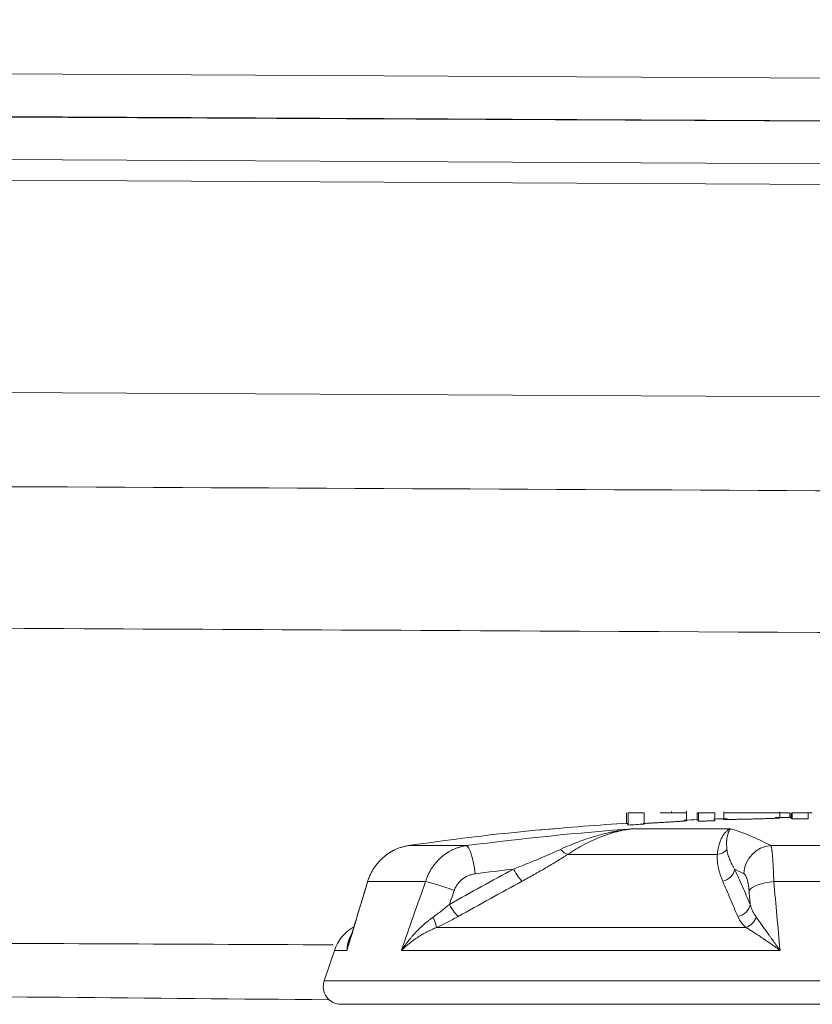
# Model space of a CAD drawing. Header units: millimetres. Extents: x 0 to 594, y 0 to 420.
# Tile 163 of 256: x 220.31 to 223.11, y 296.08 to 299.55. Entities that reach past the tile are written whole.
import ezdxf

# ---------------------------------------------------------------- set-up
doc = ezdxf.new("R2010")
doc.units = ezdxf.units.MM
doc.layers.add('1', color=7, linetype='Continuous', true_color=0xffffff)

msp = doc.modelspace()

# ---------------------------------------------------------------- linework, layer by layer
at = {"layer": '1', "color": 155, "linetype": 'Continuous', "lineweight": 13}
for p, q in [((183.0273, 299.5521), (226.7147, 299.3274)), ((226.7151, 299.1776), (183.0278, 299.4023)), ((183.0281, 299.4001), (226.7155, 299.1755)), ((226.716, 299.0257), (183.0286, 299.2503)), ((183.0282, 299.1777), (231.0758, 298.9306)), ((231.0783, 298.181), (183.0307, 298.4282)), ((222.454, 296.7547), (222.454, 296.7176)), ((222.5154, 296.7547), (222.4593, 296.7547)), ((222.4593, 296.7547), (222.4593, 296.7119)), ((222.5154, 296.7547), (222.5154, 296.7154)), ((222.6121, 296.7547), (222.6121, 296.7601)), ((222.6657, 296.7276), (222.6657, 296.7609)), ((222.7031, 296.7547), (222.7031, 296.7305)), ((222.708, 296.7547), (222.708, 296.7251)), ((222.7645, 296.7547), (222.7645, 296.7273)), ((222.7963, 296.7588), (222.7963, 296.7324)), ((223.027, 296.7547), (222.9297, 296.7547)), ((222.9939, 296.7372), (222.9939, 296.7588)), ((223.0291, 296.7547), (223.0291, 296.7389)), ((223.0346, 296.7547), (223.0346, 296.7357)), ((223.0368, 296.7547), (223.0368, 296.7349)), ((223.0375, 296.7547), (223.0375, 296.7338)), ((223.0941, 296.7547), (223.0375, 296.7547)), ((223.109, 296.7547), (223.0941, 296.7547)), ((223.0941, 296.7547), (223.0941, 296.7343)), ((222.454, 296.7176), (222.4597, 296.7134)), ((222.7031, 296.7305), (222.7081, 296.7273)), ((223.0291, 296.7389), (223.0348, 296.7366)), ((223.0346, 296.7357), (223.0368, 296.7358)), ((223.0368, 296.7349), (223.0376, 296.7339)), ((222.4782, 296.699), (222.8205, 296.699)), ((221.6845, 296.6393), (221.8885, 296.6393)), ((222.7742, 296.6086), (222.2461, 296.6086)), ((222.9632, 296.6393), (223.5134, 296.6393)), ((221.5374, 296.5096), (221.5383, 296.5063)), ((221.7446, 296.513), (221.5404, 296.513)), ((223.5238, 296.513), (222.973, 296.513)), ((221.4921, 296.3531), (221.4881, 296.3507)), ((221.7838, 296.3507), (222.8748, 296.3507)), ((221.4231, 296.2698), (221.3871, 296.1621)), ((221.4231, 296.2698), (221.4675, 296.2698)), ((222.9951, 296.2698), (221.6594, 296.2698)), ((221.3871, 296.1621), (224.9005, 296.1621)), ((221.4464, 296.0797), (224.8413, 296.0797))]:
    msp.add_line(p, q, dxfattribs=at)
for centre, radius, start, end in [((223.1438, 285.6897), 11.05, 93.55162, 95.18793), ((223.1438, 285.6897), 11.05, 92.28569, 92.52676), ((223.1438, 285.6897), 11.05, 91.73633, 91.99249), ((223.1438, 285.6897), 11.05, 90.56775, 90.86063), ((221.5654, 296.2222), 0.15, 121, 161.5), ((221.4464, 296.1422), 0.0625, 161.5, 270)]:
    msp.add_arc(centre, radius, start, end, dxfattribs=at)
for centre, major_axis, ratio, start_param, end_param in [((222.8678, 285.6897), (0, 11.0375), 0.850722, 0.071512, 0.126349), ((223.2504, 285.6897), (0, -11.0375), 0.979188, 3.213105, 3.267942), ((222.6336, 285.6897), (0, 11.0375), 0.237003, 6.156836, 6.211673), ((221.8998, 296.5402), (-0.0129, 0.0992), 0.201335, 4.686277, 6.209527), ((222.2273, 296.6515), (0.0276, -0.0417), 0.410719, 5.072521, 5.888047), ((222.7665, 296.6515), (-0.0498, 0.0044), 0.863331, 1.80296, 2.618486), ((222.9649, 296.5402), (-0.0472, -0.0881), 0.963765, 3.665936, 5.189187), ((223.2697, 285.6897), (0, 10.9376), 0.979188, 0.113629, 0.126349), ((222.0655, 296.5568), (0.0238, -0.044), 0.17943, 4.615833, 5.939183), ((222.7864, 296.5568), (-0.0456, -0.0205), 0.858907, 1.337117, 2.660467), ((222.5411, 285.6897), (0, -10.9376), 0.237003, 3.015243, 3.027963), ((221.8255, 296.4812), (-0.0944, 0.0329), 0.067961, 4.519516, 5.76506), ((222.9829, 296.4812), (-0.0996, -0.0084), 0.325321, 4.784304, 6.029848), ((221.839, 296.4323), (0.0244, -0.0437), 0.178072, 4.613278, 5.968885), ((222.8412, 296.4323), (-0.0459, -0.0199), 0.852406, 1.315563, 2.67117), ((221.7626, 296.3936), (0.0207, -0.0455), 0.104353, 0.29981, 1.380647), ((222.8706, 296.3936), (-0.0324, -0.0381), 0.773096, 0.929298, 2.010135)]:
    msp.add_ellipse(centre, major_axis=major_axis, ratio=ratio, start_param=start_param, end_param=end_param, dxfattribs=at)
for points, knots in [([(221.4023, 296.0957), (220.1424, 296.1072), (214.7274, 296.1583), (205.1622, 296.2629), (195.0034, 296.4047), (187.1416, 296.5378), (181.5805, 296.641), (176.0653, 296.7579), (170.6427, 296.8951), (165.7103, 297.0949), (161.2647, 297.3832), (157.2946, 297.7563), (153.4149, 298.2745), (150.4642, 298.7951), (148.8069, 299.145), (148.4055, 299.2331)], [0, 0, 0, 0, 0.051481, 0.221272, 0.390925, 0.466887, 0.543025, 0.618635, 0.692935, 0.76564, 0.821545, 0.876319, 0.929966, 0.983009, 1, 1, 1, 1]), ([(218.247, 297.9152), (219.33, 297.9099), (220.4131, 297.9045), (222.5792, 297.8937), (225.8283, 297.8772), (229.0776, 297.8603), (231.2439, 297.8488)], [0, 0, 0, 0, 0.25, 0.25, 0.5, 1, 1, 1, 1]), ([(231.243, 297.3491), (228.2578, 297.365), (225.2727, 297.3804), (221.5415, 297.3992), (220.7953, 297.403), (219.3028, 297.4104), (217.0642, 297.4214), (214.8256, 297.4322), (213.3334, 297.4393)], [0, 0, 0, 0, 0.5, 0.5, 0.625, 0.625, 0.75, 1, 1, 1, 1]), ([(222.6657, 296.7547), (222.6658, 296.7547), (222.6635, 296.7547), (222.6536, 296.7547), (222.6456, 296.7547), (222.6242, 296.7547), (222.612, 296.7547), (222.5898, 296.7547), (222.5811, 296.7547), (222.572, 296.7547)], [0, 0, 0, 0, 0.243258, 0.243258, 0.532073, 0.532073, 0.820887, 0.820887, 1, 1, 1, 1]), ([(222.708, 296.7547), (222.708, 296.7547), (222.7081, 296.7547), (222.7082, 296.7547), (222.7057, 296.7547), (222.7042, 296.7547), (222.7036, 296.7547), (222.7031, 296.7547)], [0, 0, 0, 0, 0.26742, 0.26742, 0.863685, 0.863685, 1, 1, 1, 1]), ([(222.7645, 296.7547), (222.7511, 296.7547), (222.7416, 296.7547), (222.7282, 296.7547), (222.7189, 296.7547), (222.708, 296.7547)], [0, 0, 0, 0, 0.422535, 0.422535, 1, 1, 1, 1]), ([(222.9939, 296.7547), (222.9941, 296.7547), (222.9921, 296.7547), (222.9834, 296.7547), (222.9766, 296.7547), (222.9578, 296.7547), (222.9469, 296.7547), (222.9218, 296.7547), (222.9084, 296.7547), (222.8814, 296.7547), (222.8686, 296.7547), (222.8445, 296.7547), (222.8342, 296.7547), (222.817, 296.7547), (222.8102, 296.7547), (222.8005, 296.7547), (222.7973, 296.7547), (222.796, 296.7547), (222.7964, 296.7547), (222.7973, 296.7547)], [0, 0, 0, 0, 0.122821, 0.122821, 0.251915, 0.251915, 0.381008, 0.381008, 0.504939, 0.504939, 0.623778, 0.623778, 0.727485, 0.727485, 0.831192, 0.831192, 0.946516, 0.946516, 1, 1, 1, 1]), ([(222.5123, 296.7173), (222.517, 296.7175), (222.5217, 296.7178), (222.531, 296.7183), (222.5357, 296.7186), (222.5451, 296.7191), (222.5498, 296.7193), (222.5591, 296.7199), (222.5637, 296.7201), (222.5707, 296.7205), (222.573, 296.7206), (222.5777, 296.7209), (222.58, 296.721), (222.5869, 296.7214), (222.5914, 296.7217), (222.597, 296.722), (222.5981, 296.7221), (222.6003, 296.7222), (222.6035, 296.7224), (222.6078, 296.7227), (222.611, 296.7229), (222.6131, 296.723), (222.6141, 296.7231), (222.6172, 296.7233), (222.6231, 296.7237), (222.6286, 296.724), (222.6337, 296.7244), (222.6354, 296.7245), (222.6386, 296.7247), (222.6401, 296.7249), (222.6431, 296.7251), (222.6445, 296.7252), (222.6471, 296.7254), (222.6484, 296.7255), (222.6519, 296.7258), (222.6539, 296.726), (222.6562, 296.7262), (222.6566, 296.7263), (222.6575, 296.7264), (222.6579, 296.7264), (222.6591, 296.7265), (222.6598, 296.7266), (222.6617, 296.7268), (222.6639, 296.7271), (222.6651, 296.7274), (222.6655, 296.7275), (222.6657, 296.7276), (222.6657, 296.7276), (222.6657, 296.7276), (222.6657, 296.7276)], [0, 0, 0, 0, 0.063949, 0.063949, 0.127898, 0.127898, 0.191847, 0.191847, 0.255795, 0.255795, 0.28777, 0.28777, 0.319744, 0.319744, 0.383693, 0.383693, 0.39968, 0.39968, 0.415667, 0.447642, 0.463629, 0.463629, 0.479616, 0.479616, 0.511591, 0.57554, 0.57554, 0.607514, 0.607514, 0.639488, 0.639488, 0.671463, 0.671463, 0.703437, 0.703437, 0.767386, 0.767386, 0.783373, 0.783373, 0.799361, 0.799361, 0.831335, 0.831335, 0.895284, 0.959233, 0.959233, 0.991207, 0.991207, 1, 1, 1, 1]), ([(222.708, 296.7251), (222.7127, 296.7253), (222.7174, 296.7255), (222.7245, 296.7258), (222.7268, 296.7259), (222.7315, 296.7261), (222.7339, 296.7262), (222.7386, 296.7264), (222.7409, 296.7264), (222.7457, 296.7266), (222.7527, 296.7269), (222.7598, 296.7271), (222.7645, 296.7273)], [0, 0, 0, 0, 0.25, 0.25, 0.375, 0.375, 0.5, 0.5, 0.625, 0.625, 0.75, 1, 1, 1, 1]), ([(222.7963, 296.7323), (222.7963, 296.7323), (222.7963, 296.7323), (222.7964, 296.7322), (222.7965, 296.7322), (222.7968, 296.7322), (222.7973, 296.7321), (222.7981, 296.732), (222.8002, 296.7319), (222.8021, 296.7318), (222.8051, 296.7318), (222.8057, 296.7318), (222.8071, 296.7318), (222.8085, 296.7317), (222.81, 296.7317), (222.8113, 296.7317), (222.8117, 296.7317), (222.8126, 296.7317), (222.8148, 296.7317), (222.8172, 296.7317), (222.8214, 296.7317), (222.8236, 296.7318), (222.8265, 296.7318), (222.827, 296.7318), (222.8282, 296.7318), (222.8288, 296.7318), (222.8307, 296.7318), (222.8344, 296.7319), (222.8409, 296.732), (222.8465, 296.7321), (222.85, 296.7321), (222.8507, 296.7321), (222.8522, 296.7322), (222.8536, 296.7322), (222.8558, 296.7322), (222.8572, 296.7323), (222.8638, 296.7324), (222.8696, 296.7325), (222.8784, 296.7327), (222.8814, 296.7328), (222.8858, 296.7329), (222.8873, 296.7329), (222.8902, 296.733), (222.8917, 296.7331), (222.8991, 296.7332), (222.905, 296.7334), (222.9165, 296.7337), (222.9222, 296.7338), (222.9293, 296.734), (222.9307, 296.7341), (222.9335, 296.7341), (222.9349, 296.7342), (222.939, 296.7343), (222.9443, 296.7345), (222.9506, 296.7347), (222.9542, 296.7348), (222.9565, 296.7349), (222.9577, 296.7349), (222.9611, 296.735), (222.9633, 296.7351), (222.9664, 296.7353), (222.9674, 296.7353), (222.9693, 296.7354), (222.9722, 296.7355), (222.9747, 296.7356), (222.9771, 296.7357), (222.9779, 296.7358), (222.9793, 296.7359), (222.98, 296.7359), (222.9834, 296.7361), (222.9856, 296.7362), (222.9883, 296.7364), (222.9891, 296.7365), (222.9902, 296.7366), (222.9906, 296.7366), (222.9912, 296.7367), (222.9915, 296.7367), (222.9928, 296.7369), (222.9935, 296.737), (222.9938, 296.7371), (222.9939, 296.7372), (222.9939, 296.7372)], [0, 0, 0, 0, 0.012448, 0.012448, 0.026691, 0.026691, 0.040934, 0.06942, 0.06942, 0.126392, 0.126392, 0.140635, 0.140635, 0.154878, 0.169121, 0.169121, 0.176243, 0.176243, 0.183364, 0.21185, 0.21185, 0.240336, 0.240336, 0.247458, 0.247458, 0.254579, 0.254579, 0.268822, 0.297308, 0.325794, 0.325794, 0.332916, 0.332916, 0.340037, 0.347159, 0.35428, 0.35428, 0.411252, 0.411252, 0.439738, 0.439738, 0.453981, 0.453981, 0.468224, 0.468224, 0.525196, 0.525196, 0.582168, 0.582168, 0.596411, 0.596411, 0.610654, 0.610654, 0.63914, 0.667626, 0.681869, 0.681869, 0.696112, 0.696112, 0.724598, 0.724598, 0.738841, 0.738841, 0.753084, 0.78157, 0.78157, 0.795813, 0.795813, 0.810056, 0.810056, 0.867027, 0.867027, 0.895513, 0.895513, 0.909756, 0.909756, 0.923999, 0.923999, 0.980971, 0.980971, 1, 1, 1, 1]), ([(222.221, 296.6262), (222.2317, 296.6311), (222.2423, 296.6358), (222.2637, 296.6447), (222.2743, 296.649), (222.2956, 296.657), (222.3062, 296.6608), (222.3275, 296.6679), (222.3382, 296.6712), (222.3596, 296.6773), (222.3703, 296.6801), (222.3837, 296.6833), (222.3864, 296.684), (222.3918, 296.6852), (222.3945, 296.6858), (222.4026, 296.6875), (222.4187, 296.6909), (222.4349, 296.6936), (222.4511, 296.6959), (222.4565, 296.6966), (222.4646, 296.6976), (222.4673, 296.6979), (222.4714, 296.6984), (222.4734, 296.6986), (222.4755, 296.6988), (222.4765, 296.6989), (222.4768, 296.6989), (222.4775, 296.699), (222.4778, 296.699), (222.4782, 296.699)], [0, 0, 0, 0, 0.125, 0.125, 0.25, 0.25, 0.375, 0.375, 0.5, 0.5, 0.625, 0.625, 0.65625, 0.65625, 0.6875, 0.6875, 0.75, 0.875, 0.875, 0.9375, 0.9375, 0.96875, 0.96875, 0.984375, 0.992187, 0.992187, 0.996094, 0.996094, 1, 1, 1, 1]), ([(222.4782, 296.699), (222.4779, 296.699), (222.4776, 296.699), (222.4772, 296.6989), (222.4771, 296.6989), (222.4769, 296.6989), (222.4767, 296.6989), (222.4759, 296.6988), (222.4739, 296.6986), (222.4695, 296.698), (222.4609, 296.6969), (222.4536, 296.6957), (222.4389, 296.693), (222.4291, 296.6909), (222.4144, 296.6872), (222.4096, 296.6858), (222.4022, 296.6837), (222.3998, 296.683), (222.3949, 296.6815), (222.3925, 296.6807), (222.3803, 296.6767), (222.3707, 296.6733), (222.3514, 296.6656), (222.3419, 296.6615), (222.3227, 296.6526), (222.3132, 296.6478), (222.2941, 296.6377), (222.2845, 296.6323), (222.2654, 296.6209), (222.2558, 296.6149), (222.2461, 296.6086)], [0, 0, 0, 0, 0.003906, 0.003906, 0.004883, 0.004883, 0.005859, 0.007813, 0.015625, 0.03125, 0.0625, 0.125, 0.125, 0.25, 0.25, 0.3125, 0.3125, 0.34375, 0.34375, 0.375, 0.375, 0.5, 0.5, 0.625, 0.625, 0.75, 0.75, 0.875, 0.875, 1, 1, 1, 1]), ([(222.7742, 296.6086), (222.7746, 296.6149), (222.7753, 296.6209), (222.7773, 296.6323), (222.7784, 296.6377), (222.7813, 296.6478), (222.7829, 296.6526), (222.7865, 296.6615), (222.7884, 296.6656), (222.7926, 296.6733), (222.7949, 296.6767), (222.7978, 296.6807), (222.7984, 296.6815), (222.7996, 296.683), (222.8003, 296.6837), (222.8021, 296.6858), (222.8034, 296.6872), (222.8072, 296.6909), (222.8098, 296.693), (222.8138, 296.6957), (222.8158, 296.6969), (222.8181, 296.698), (222.8193, 296.6986), (222.8199, 296.6988), (222.8201, 296.6989), (222.8202, 296.6989), (222.8202, 296.6989), (222.8202, 296.6989), (222.8203, 296.699), (222.8204, 296.699), (222.8205, 296.699)], [0, 0, 0, 0, 0.125, 0.125, 0.25, 0.25, 0.375, 0.375, 0.5, 0.5, 0.625, 0.625, 0.65625, 0.65625, 0.6875, 0.6875, 0.75, 0.75, 0.875, 0.875, 0.9375, 0.96875, 0.984375, 0.992188, 0.994141, 0.995117, 0.995117, 0.996094, 0.996094, 1, 1, 1, 1]), ([(222.8205, 296.699), (222.8205, 296.699), (222.8204, 296.699), (222.8204, 296.6989), (222.8203, 296.6989), (222.8202, 296.6988), (222.82, 296.6986), (222.8198, 296.6984), (222.8194, 296.6979), (222.8192, 296.6976), (222.8184, 296.6966), (222.8179, 296.6959), (222.8163, 296.6936), (222.8148, 296.6909), (222.8134, 296.6875), (222.8127, 296.6858), (222.8125, 296.6852), (222.8121, 296.684), (222.8119, 296.6833), (222.8108, 296.6801), (222.8101, 296.6773), (222.8087, 296.6712), (222.8082, 296.6679), (222.8073, 296.6608), (222.807, 296.657), (222.8066, 296.649), (222.8066, 296.6447), (222.8069, 296.6358), (222.8072, 296.6311), (222.8077, 296.6262)], [0, 0, 0, 0, 0.003906, 0.003906, 0.007813, 0.007813, 0.015625, 0.03125, 0.03125, 0.0625, 0.0625, 0.125, 0.125, 0.25, 0.3125, 0.3125, 0.34375, 0.34375, 0.375, 0.375, 0.5, 0.5, 0.625, 0.625, 0.75, 0.75, 0.875, 0.875, 1, 1, 1, 1]), ([(221.6845, 296.6393), (221.6804, 296.6387), (221.6723, 296.6372), (221.6604, 296.6342), (221.6488, 296.6302), (221.6412, 296.6271), (221.6356, 296.6245), (221.6328, 296.6231), (221.6296, 296.6215), (221.6282, 296.6207), (221.6273, 296.6202), (221.6268, 296.62), (221.6227, 296.6177), (221.6155, 296.6134), (221.6053, 296.6062), (221.5956, 296.5984), (221.5895, 296.5926), (221.585, 296.5881), (221.5828, 296.5858), (221.5807, 296.5835), (221.5792, 296.5819), (221.5785, 296.5811), (221.575, 296.577), (221.5697, 296.5704), (221.5624, 296.5599), (221.5558, 296.549), (221.5518, 296.5413), (221.5491, 296.5354), (221.5477, 296.5325), (221.5464, 296.5294), (221.5456, 296.5274), (221.5452, 296.5264), (221.5432, 296.5213), (221.5418, 296.5172), (221.5404, 296.513)], [0, 0, 0, 0, 0.0625, 0.125, 0.1875, 0.25, 0.25, 0.28125, 0.296875, 0.304687, 0.304687, 0.3125, 0.3125, 0.375, 0.4375, 0.5, 0.5625, 0.5625, 0.59375, 0.609375, 0.609375, 0.625, 0.625, 0.6875, 0.75, 0.8125, 0.875, 0.875, 0.90625, 0.921875, 0.921875, 0.9375, 0.9375, 1, 1, 1, 1]), ([(221.7446, 296.513), (221.7459, 296.5172), (221.7488, 296.5254), (221.754, 296.5373), (221.7599, 296.5487), (221.7643, 296.5561), (221.7678, 296.5615), (221.7696, 296.5642), (221.7715, 296.5668), (221.7724, 296.5681), (221.7727, 296.5685), (221.7734, 296.5694), (221.7763, 296.5733), (221.782, 296.5803), (221.7906, 296.5896), (221.7997, 296.5982), (221.8062, 296.6035), (221.8112, 296.6073), (221.8129, 296.6085), (221.8151, 296.61), (221.8155, 296.6103), (221.8164, 296.6109), (221.8177, 296.6118), (221.8225, 296.615), (221.8305, 296.6198), (221.8415, 296.6254), (221.8528, 296.6302), (221.8605, 296.6328), (221.8654, 296.6343), (221.8664, 296.6345), (221.8684, 296.6351), (221.8694, 296.6354), (221.8724, 296.6361), (221.8784, 296.6376), (221.8844, 296.6387), (221.8885, 296.6393)], [0, 0, 0, 0, 0.0625, 0.125, 0.1875, 0.25, 0.25, 0.28125, 0.296875, 0.296875, 0.304688, 0.304688, 0.3125, 0.375, 0.4375, 0.5, 0.5625, 0.5625, 0.59375, 0.59375, 0.601563, 0.601563, 0.609375, 0.625, 0.6875, 0.75, 0.8125, 0.875, 0.875, 0.890625, 0.890625, 0.90625, 0.90625, 0.9375, 1, 1, 1, 1]), ([(222.0554, 296.5568), (222.0625, 296.5596), (222.0766, 296.5652), (222.0978, 296.5737), (222.1187, 296.5822), (222.1326, 296.5879), (222.1465, 296.5937), (222.1534, 296.5966), (222.1671, 296.6024), (222.1739, 296.6053), (222.1875, 296.6112), (222.1943, 296.6141), (222.2077, 296.6201), (222.2144, 296.6231), (222.221, 296.6262)], [0, 0, 0, 0, 0.125, 0.25, 0.375, 0.5, 0.5, 0.625, 0.625, 0.75, 0.75, 0.875, 0.875, 1, 1, 1, 1]), ([(222.2461, 296.6086), (222.243, 296.6065), (222.2368, 296.6024), (222.2304, 296.5983), (222.2208, 296.5923), (222.2144, 296.5882), (222.2013, 296.5802), (222.1947, 296.5762), (222.1815, 296.5683), (222.1748, 296.5644), (222.1613, 296.5565), (222.1545, 296.5526), (222.1409, 296.5448), (222.1271, 296.537), (222.1063, 296.5255), (222.0923, 296.5178), (222.0852, 296.514)], [0, 0, 0, 0, 0.0625, 0.125, 0.125, 0.25, 0.25, 0.375, 0.375, 0.5, 0.5, 0.625, 0.625, 0.75, 0.875, 1, 1, 1, 1]), ([(222.7929, 296.514), (222.7913, 296.5178), (222.7882, 296.5255), (222.784, 296.537), (222.7817, 296.5448), (222.7795, 296.5526), (222.7785, 296.5565), (222.7768, 296.5644), (222.7761, 296.5683), (222.7749, 296.5762), (222.7744, 296.5802), (222.7738, 296.5882), (222.7736, 296.5923), (222.7736, 296.5983), (222.7737, 296.6024), (222.774, 296.6065), (222.7742, 296.6086)], [0, 0, 0, 0, 0.125, 0.25, 0.375, 0.375, 0.5, 0.5, 0.625, 0.625, 0.75, 0.75, 0.875, 0.875, 0.9375, 1, 1, 1, 1]), ([(222.8077, 296.6262), (222.808, 296.6231), (222.8085, 296.6201), (222.8097, 296.6141), (222.8104, 296.6112), (222.8121, 296.6053), (222.813, 296.6024), (222.8151, 296.5966), (222.8162, 296.5937), (222.8186, 296.5879), (222.8198, 296.5851), (222.8225, 296.5794), (222.8253, 296.5737), (222.8299, 296.5652), (222.8333, 296.5596), (222.835, 296.5568)], [0, 0, 0, 0, 0.125, 0.125, 0.25, 0.25, 0.375, 0.375, 0.5, 0.5, 0.625, 0.625, 0.75, 0.875, 1, 1, 1, 1]), ([(222.9632, 296.6393), (222.9635, 296.6387), (222.964, 296.6372), (222.9647, 296.6342), (222.9654, 296.6302), (222.9659, 296.6271), (222.9662, 296.6245), (222.9664, 296.6231), (222.9666, 296.6215), (222.9667, 296.6207), (222.9668, 296.6202), (222.9668, 296.62), (222.9671, 296.6177), (222.9676, 296.6134), (222.9683, 296.6062), (222.9689, 296.5984), (222.9694, 296.5926), (222.9697, 296.5881), (222.9698, 296.5858), (222.97, 296.5835), (222.9701, 296.5819), (222.9701, 296.5811), (222.9704, 296.577), (222.9708, 296.5704), (222.9713, 296.5599), (222.9718, 296.549), (222.9721, 296.5413), (222.9723, 296.5354), (222.9724, 296.5325), (222.9725, 296.5294), (222.9726, 296.5274), (222.9726, 296.5264), (222.9728, 296.5213), (222.9729, 296.5172), (222.973, 296.513)], [0, 0, 0, 0, 0.0625, 0.125, 0.1875, 0.25, 0.25, 0.28125, 0.296875, 0.304688, 0.304688, 0.3125, 0.3125, 0.375, 0.4375, 0.5, 0.5625, 0.5625, 0.59375, 0.609375, 0.609375, 0.625, 0.625, 0.6875, 0.75, 0.8125, 0.875, 0.875, 0.90625, 0.921875, 0.921875, 0.9375, 0.9375, 1, 1, 1, 1]), ([(221.8288, 296.4323), (221.8664, 296.4533), (221.9041, 296.4742), (221.9796, 296.5157), (222.0175, 296.5364), (222.0554, 296.5568)], [0, 0, 0, 0, 0.5, 0.5, 1, 1, 1, 1]), ([(221.9201, 296.5402), (221.916, 296.5396), (221.9079, 296.538), (221.9001, 296.5354), (221.8944, 296.5331), (221.8925, 296.5322), (221.8901, 296.5311), (221.8897, 296.5308), (221.8887, 296.5303), (221.8873, 296.5296), (221.886, 296.5289), (221.8815, 296.5263), (221.8781, 296.5239), (221.8732, 296.5201), (221.87, 296.5175), (221.867, 296.5146), (221.8652, 296.5127), (221.8644, 296.5119), (221.8637, 296.5112), (221.8627, 296.51), (221.8606, 296.5076), (221.8574, 296.5035), (221.8539, 296.4983), (221.8508, 296.4929), (221.849, 296.4891), (221.8477, 296.4862), (221.8473, 296.4852), (221.8466, 296.4832), (221.8462, 296.4822), (221.8458, 296.4812)], [0, 0, 0, 0, 0.125, 0.25, 0.25, 0.3125, 0.3125, 0.328125, 0.328125, 0.34375, 0.375, 0.375, 0.5, 0.5, 0.5625, 0.625, 0.625, 0.640625, 0.65625, 0.65625, 0.6875, 0.75, 0.8125, 0.875, 0.9375, 0.9375, 0.96875, 0.96875, 1, 1, 1, 1]), ([(222.835, 296.5568), (222.8442, 296.5364), (222.8533, 296.5157), (222.8716, 296.4742), (222.8807, 296.4533), (222.8898, 296.4323)], [0, 0, 0, 0, 0.5, 0.5, 1, 1, 1, 1]), ([(222.8857, 296.4812), (222.8855, 296.4832), (222.8852, 296.4872), (222.8845, 296.4928), (222.8838, 296.4982), (222.8832, 296.5017), (222.8827, 296.5043), (222.8826, 296.5051), (222.8824, 296.5063), (222.8823, 296.5068), (222.8821, 296.5076), (222.8817, 296.5096), (222.881, 296.5131), (222.8799, 296.5174), (222.8787, 296.5214), (222.8779, 296.5238), (222.8774, 296.5253), (222.8773, 296.5256), (222.8771, 296.5262), (222.877, 296.5264), (222.8766, 296.5273), (222.876, 296.5289), (222.8749, 296.5313), (222.874, 296.533), (222.8726, 296.5354), (222.8717, 296.5367), (222.8706, 296.5379), (222.8704, 296.538), (222.8702, 296.5383), (222.8698, 296.5386), (222.869, 296.5394), (222.8682, 296.5399), (222.8677, 296.5402)], [0, 0, 0, 0, 0.0625, 0.125, 0.1875, 0.25, 0.25, 0.28125, 0.28125, 0.296875, 0.296875, 0.3125, 0.375, 0.4375, 0.5, 0.5625, 0.5625, 0.578125, 0.578125, 0.59375, 0.59375, 0.625, 0.6875, 0.75, 0.75, 0.875, 0.875, 0.890625, 0.890625, 0.90625, 0.9375, 1, 1, 1, 1]), ([(222.0852, 296.514), (222.0475, 296.4935), (222.0099, 296.4729), (221.9347, 296.4313), (221.8972, 296.4104), (221.8597, 296.3894)], [0, 0, 0, 0, 0.5, 0.5, 1, 1, 1, 1]), ([(222.8461, 296.3894), (222.8372, 296.4104), (222.8284, 296.4313), (222.8106, 296.4729), (222.8018, 296.4935), (222.7929, 296.514)], [0, 0, 0, 0, 0.5, 0.5, 1, 1, 1, 1]), ([(221.7712, 296.3871), (221.7762, 296.3907), (221.7811, 296.3943), (221.7909, 296.4017), (221.7957, 296.4054), (221.8053, 296.413), (221.8101, 296.4168), (221.8195, 296.4245), (221.8242, 296.4284), (221.8288, 296.4323)], [0, 0, 0, 0, 0.25, 0.25, 0.5, 0.5, 0.75, 0.75, 1, 1, 1, 1]), ([(222.8898, 296.4323), (222.8909, 296.4284), (222.8922, 296.4245), (222.8951, 296.4168), (222.8966, 296.413), (222.9001, 296.4054), (222.902, 296.4017), (222.9062, 296.3943), (222.9085, 296.3907), (222.911, 296.3871)], [0, 0, 0, 0, 0.25, 0.25, 0.5, 0.5, 0.75, 0.75, 1, 1, 1, 1]), ([(221.6594, 296.2698), (221.6594, 296.2698), (221.6595, 296.27), (221.6596, 296.2701), (221.6597, 296.2702), (221.6597, 296.2702), (221.6598, 296.2704), (221.6602, 296.271), (221.661, 296.2722), (221.6626, 296.2745), (221.6658, 296.2793), (221.6687, 296.2833), (221.6745, 296.2913), (221.6826, 296.3019), (221.6922, 296.3135), (221.6978, 296.3199), (221.7, 296.3224), (221.7012, 296.3237), (221.7046, 296.3275), (221.7069, 296.33), (221.7139, 296.3374), (221.7187, 296.3423), (221.7285, 296.3518), (221.7335, 296.3564), (221.7438, 296.3656), (221.7491, 296.37), (221.7572, 296.3766), (221.7627, 296.3809), (221.7683, 296.3851), (221.7712, 296.3871)], [0, 0, 0, 0, 0.001953, 0.00293, 0.00293, 0.003906, 0.003906, 0.007812, 0.015625, 0.03125, 0.0625, 0.125, 0.125, 0.25, 0.375, 0.40625, 0.40625, 0.4375, 0.4375, 0.5, 0.5, 0.625, 0.625, 0.75, 0.75, 0.875, 0.875, 0.9375, 1, 1, 1, 1]), ([(221.8597, 296.3894), (221.8536, 296.386), (221.8474, 296.3826), (221.8349, 296.3759), (221.8286, 296.3726), (221.816, 296.3661), (221.8096, 296.363), (221.8, 296.3583), (221.7935, 296.3552), (221.787, 296.3522), (221.7838, 296.3507)], [0, 0, 0, 0, 0.25, 0.25, 0.5, 0.5, 0.75, 0.75, 0.875, 1, 1, 1, 1]), ([(222.8748, 296.3507), (222.8731, 296.3522), (222.8698, 296.3552), (222.8668, 296.3583), (222.8625, 296.363), (222.8599, 296.3661), (222.8551, 296.3726), (222.853, 296.3759), (222.8492, 296.3826), (222.8475, 296.386), (222.8461, 296.3894)], [0, 0, 0, 0, 0.125, 0.25, 0.25, 0.5, 0.5, 0.75, 0.75, 1, 1, 1, 1]), ([(222.911, 296.3871), (222.9124, 296.3851), (222.9154, 296.3809), (222.9184, 296.3766), (222.9231, 296.37), (222.9263, 296.3656), (222.9328, 296.3564), (222.9362, 296.3518), (222.9431, 296.3423), (222.9466, 296.3374), (222.9519, 296.33), (222.9537, 296.3275), (222.9565, 296.3237), (222.9574, 296.3224), (222.9592, 296.3199), (222.9638, 296.3135), (222.9684, 296.3071), (222.9759, 296.2966), (222.9797, 296.2913), (222.9855, 296.2833), (222.9883, 296.2793), (222.9917, 296.2745), (222.9934, 296.2722), (222.9942, 296.271), (222.9946, 296.2704), (222.9947, 296.2702), (222.9948, 296.2702), (222.9948, 296.2701), (222.9949, 296.27), (222.995, 296.2698), (222.9951, 296.2698)], [0, 0, 0, 0, 0.0625, 0.125, 0.125, 0.25, 0.25, 0.375, 0.375, 0.5, 0.5, 0.5625, 0.5625, 0.59375, 0.59375, 0.625, 0.75, 0.75, 0.875, 0.875, 0.9375, 0.96875, 0.984375, 0.992187, 0.996094, 0.996094, 0.99707, 0.99707, 0.998047, 1, 1, 1, 1]), ([(221.4858, 296.3325), (221.4847, 296.33), (221.4837, 296.3275), (221.4821, 296.3237), (221.4816, 296.3224), (221.4807, 296.3199), (221.4783, 296.3135), (221.4762, 296.3071), (221.4732, 296.2966), (221.4718, 296.2913), (221.47, 296.2833), (221.4692, 296.2793), (221.4683, 296.2745), (221.4679, 296.2722), (221.4677, 296.271), (221.4676, 296.2704), (221.4676, 296.2702), (221.4676, 296.2702), (221.4676, 296.2701), (221.4675, 296.27), (221.4675, 296.2698), (221.4675, 296.2698)], [0, 0, 0, 0, 0.125, 0.125, 0.1875, 0.1875, 0.25, 0.5, 0.5, 0.75, 0.75, 0.875, 0.9375, 0.96875, 0.984375, 0.992188, 0.992188, 0.994141, 0.994141, 0.996094, 1, 1, 1, 1]), ([(221.4675, 296.2698), (221.4675, 296.2698), (221.4675, 296.2699), (221.4675, 296.27), (221.4675, 296.2701), (221.4675, 296.2703), (221.4675, 296.2706), (221.4675, 296.2715), (221.4676, 296.2732), (221.4677, 296.2767), (221.468, 296.2796), (221.4686, 296.2854), (221.4692, 296.2892), (221.4708, 296.2967), (221.4718, 296.3003), (221.4736, 296.3057), (221.4744, 296.3079), (221.4753, 296.3101), (221.4756, 296.311), (221.4758, 296.3114), (221.4764, 296.3127), (221.4768, 296.3136), (221.4788, 296.3179), (221.4806, 296.3212), (221.4842, 296.327), (221.4859, 296.3295), (221.4877, 296.3319)], [0, 0, 0, 0, 0.0027, 0.0027, 0.005399, 0.005399, 0.010799, 0.021598, 0.043196, 0.086391, 0.172782, 0.172782, 0.345565, 0.345565, 0.518347, 0.518347, 0.604739, 0.626336, 0.626336, 0.647934, 0.647934, 0.69113, 0.69113, 0.863912, 0.863912, 1, 1, 1, 1]), ([(221.7838, 296.3507), (221.7806, 296.3495), (221.7743, 296.3468), (221.7652, 296.3427), (221.7562, 296.3383), (221.7504, 296.3354), (221.7418, 296.3308), (221.7362, 296.3277), (221.7253, 296.3212), (221.7199, 296.3179), (221.7134, 296.3136), (221.7121, 296.3127), (221.7102, 296.3114), (221.7095, 296.311), (221.7083, 296.3101), (221.7051, 296.3079), (221.702, 296.3057), (221.6946, 296.3003), (221.685, 296.293), (221.6761, 296.2854), (221.6697, 296.2796), (221.6665, 296.2767), (221.6629, 296.2732), (221.6611, 296.2715), (221.6602, 296.2706), (221.6599, 296.2703), (221.6597, 296.2701), (221.6596, 296.27), (221.6595, 296.2699), (221.6594, 296.2698), (221.6594, 296.2698)], [0, 0, 0, 0, 0.0625, 0.125, 0.1875, 0.25, 0.25, 0.375, 0.375, 0.5, 0.5, 0.53125, 0.53125, 0.546875, 0.546875, 0.5625, 0.625, 0.625, 0.75, 0.875, 0.875, 0.9375, 0.96875, 0.984375, 0.992187, 0.996094, 0.996094, 0.998047, 0.998047, 1, 1, 1, 1]), ([(222.9951, 296.2698), (222.995, 296.2698), (222.9949, 296.2699), (222.9947, 296.27), (222.9946, 296.2701), (222.9944, 296.2703), (222.9939, 296.2706), (222.9927, 296.2715), (222.9903, 296.2732), (222.9855, 296.2767), (222.9814, 296.2796), (222.9733, 296.2854), (222.968, 296.2892), (222.9573, 296.2967), (222.952, 296.3003), (222.9441, 296.3057), (222.9409, 296.3079), (222.9376, 296.3101), (222.9363, 296.311), (222.9357, 296.3114), (222.9337, 296.3127), (222.9325, 296.3136), (222.9261, 296.3179), (222.921, 296.3212), (222.9112, 296.3277), (222.9063, 296.3308), (222.8993, 296.3354), (222.8946, 296.3383), (222.8878, 296.3427), (222.8812, 296.3468), (222.8769, 296.3495), (222.8748, 296.3507)], [0, 0, 0, 0, 0.001953, 0.001953, 0.003906, 0.003906, 0.007813, 0.015625, 0.03125, 0.0625, 0.125, 0.125, 0.25, 0.25, 0.375, 0.375, 0.4375, 0.453125, 0.453125, 0.46875, 0.46875, 0.5, 0.5, 0.625, 0.625, 0.75, 0.75, 0.8125, 0.875, 0.9375, 1, 1, 1, 1]), ([(213.3334, 296.3241), (213.7255, 296.3224), (214.1176, 296.3207), (214.9018, 296.3174), (215.2939, 296.3158), (216.0782, 296.3125), (216.4703, 296.3108), (217.2545, 296.3075), (217.6467, 296.3058), (219.1655, 296.2993), (220.2922, 296.2944), (221.419, 296.2896)], [0, 0, 0, 0, 0.145492, 0.145492, 0.290983, 0.290983, 0.436475, 0.436475, 0.581966, 0.581966, 1, 1, 1, 1])]:
    msp.add_open_spline(points, degree=3, knots=knots, dxfattribs=at)
for points, degree in [([(222.4593, 296.7119), (222.478, 296.7131), (222.4967, 296.7143), (222.5154, 296.7154)], 3), ([(223.0375, 296.7338), (223.0563, 296.734), (223.0752, 296.7342), (223.0941, 296.7343)], 3), ([(221.5404, 296.513), (221.5161, 296.4319), (221.4918, 296.3509), (221.4675, 296.2698)], 3), ([(221.5383, 296.5063), (221.4858, 296.3324)], 1), ([(221.6594, 296.2698), (221.6877, 296.3509), (221.7161, 296.4319), (221.7446, 296.513)], 3), ([(222.973, 296.513), (222.9804, 296.4319), (222.9878, 296.3509), (222.9951, 296.2698)], 3), ([(221.8458, 296.4812), (221.8402, 296.4649), (221.8345, 296.4486), (221.8288, 296.4323)], 3), ([(222.8898, 296.4323), (222.8884, 296.4486), (222.8871, 296.4649), (222.8857, 296.4812)], 3)]:
    msp.add_open_spline(points, degree=degree, dxfattribs=at)

doc.saveas('drawing.dxf')
